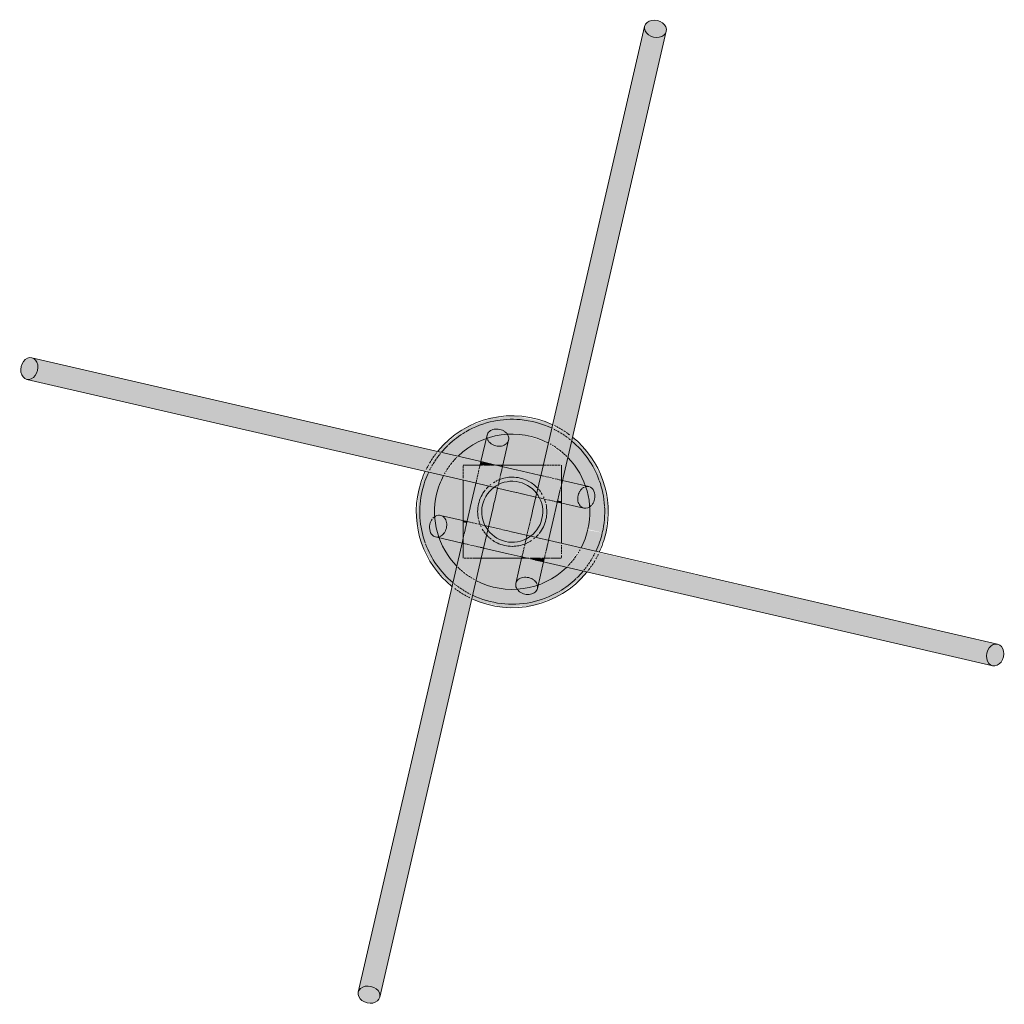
# Model space of a CAD drawing. Header units: inches. Extents: x -4126 to -1814, y 9773 to 12338.
# Tile 75 of 113: x -3904 to -3849, y 12189 to 12244. Entities that reach past the tile are written whole.
import ezdxf

# ---------------------------------------------------------------- set-up
doc = ezdxf.new("R2010")
doc.units = ezdxf.units.IN
doc.header["$MEASUREMENT"] = 0
doc.layers.add('S-FNDN', color=32, linetype='Continuous', lineweight=13)

# ---------------------------------------------------------------- blocks, each defined once
blk = doc.blocks.new('316600 - Special Foundations - Diamond Pier - Generic - 316600 - Special Foundations - Diamond Pier - Generic-V163-FRAMING PLAN - 1ST FLOOR')
at = {"layer": 'S-FNDN', "transparency": 33554483}
for points in [[(2.831, 4.55), (7.966, 26.757), (7.675, 26.89), (7.492, 27.111), (7.435, 27.238), (2.299, 4.85), (2.727, 4.609)], [(8.127, 26.736), (8.383, 26.794), (8.547, 26.868), (8.682, 27.082), (8.634, 27.366), (8.547, 27.477), (8.284, 27.647), (7.966, 27.698), (7.675, 27.615), (7.492, 27.429), (7.464, 27.363), (7.511, 27.082), (7.675, 26.89), (8.028, 26.749)], [(3.39, 4.193), (8.634, 26.966), (8.428, 26.794), (8.127, 26.736), (7.958, 26.723), (2.831, 4.55), (3.377, 4.206)], [(-27.238, 7.457), (-26.993, 7.566), (-26.868, 7.723), (-26.749, 8.028), (-26.757, 8.302), (-26.89, 8.561), (-27.082, 8.682), (-27.366, 8.634), (-27.452, 8.58), (-27.636, 8.335), (-27.698, 7.966), (-27.615, 7.675), (-27.429, 7.492), (-27.363, 7.464)], [(-4.573, 2.836), (-4.154, 3.381), (-26.966, 8.634), (-26.794, 8.428), (-26.736, 8.127), (-26.723, 7.958), (-4.643, 2.852)], [(-4.865, 2.262), (-4.643, 2.745), (-4.573, 2.836), (-26.757, 7.966), (-26.89, 7.675), (-27.111, 7.492), (-27.238, 7.435), (-4.918, 2.274)], [(-1.184, 2.619), (-1.167, 2.645), (-1.167, 2.69), (-1.771, 2.808), (-1.793, 2.619), (-1.233, 2.619)], [(-0.619, 2.243), (-0.572, 2.553), (-0.577, 2.532), (-0.62, 2.243)], [(2.77, 1.709), (2.747, 1.785), (2.754, 1.761), (2.742, 1.709)], [(2.77, 1.515), (2.808, 1.771), (2.77, 1.758), (2.77, 1.591)], [(2.547, 0.548), (2.532, 0.577), (2.535, 0.551)], [(2.77, 0.497), (2.77, 0.588), (2.566, 0.63), (2.547, 0.548), (2.745, 0.503)], [(-2.567, -0.635), (-2.547, -0.548), (-2.77, -0.521), (-2.77, -0.588)], [(-2.545, -0.635), (-2.532, -0.577), (-2.553, -0.572), (-2.548, -0.634)], [(-2.77, -1.78), (-2.811, -1.688), (-2.808, -1.771)], [(-2.55, -1.831), (-2.546, -1.811), (-2.754, -1.761), (-2.747, -1.785), (-2.65, -1.807)], [(0.63, -2.566), (0.635, -2.545), (0.577, -2.532), (0.572, -2.553)], [(1.766, -2.829), (1.793, -2.619), (1.167, -2.645), (1.167, -2.69), (1.747, -2.824)], [(26.757, -7.966), (26.89, -7.675), (27.111, -7.492), (27.238, -7.435), (4.851, -2.299), (4.649, -2.737), (4.573, -2.836), (26.749, -7.964)], [(27.082, -8.682), (26.868, -8.547), (26.749, -8.284), (26.723, -7.958), (4.573, -2.836), (4.154, -3.381), (26.989, -8.661)], [(-8.682, -27.082), (-8.547, -26.868), (-8.284, -26.749), (-7.958, -26.723), (-2.831, -4.55), (-3.39, -4.193), (-8.661, -26.988)], [(-7.464, -27.363), (-2.299, -4.85), (-2.831, -4.55), (-7.966, -26.757), (-7.675, -26.89), (-7.492, -27.111), (-7.457, -27.238)], [(27.207, -8.689), (27.452, -8.58), (27.651, -8.268), (27.708, -8.02), (27.651, -7.719), (27.429, -7.492), (27.363, -7.464), (27.082, -7.511), (26.966, -7.602), (26.794, -7.879), (26.749, -8.193), (26.809, -8.446), (27.015, -8.654), (27.082, -8.682)], [(-8.02, -27.708), (-7.675, -27.615), (-7.492, -27.429), (-7.464, -27.363), (-7.511, -27.082), (-7.602, -26.966), (-7.879, -26.794), (-8.193, -26.749), (-8.428, -26.794), (-8.634, -26.966), (-8.682, -27.233), (-8.58, -27.452), (-8.284, -27.647), (-8.127, -27.684)]]:
    blk.add_hatch(color=256, dxfattribs=at).paths.add_polyline_path(points, flags=0)
h = blk.add_hatch(color=256, dxfattribs=at)
h.paths.add_polyline_path([(5.27, -1.219), (5.387, 0.38), (5.092, 1.824), (4.289, 3.27), (3.39, 4.193), (3.12, 3.026), (3.305, 2.871), (4.037, 1.682), (4.088, 1.475), (4.434, 1.373), (4.607, 1.167), (4.664, 0.866), (4.591, 0.551), (4.407, 0.306), (4.351, 0.232), (4.265, -0.986), (5.048, -1.167)], flags=0)
h.paths.add_polyline_path([(-4.265, 0.986), (-3.844, 2.026), (-4.867, 2.256), (-5.27, 1.219), (-4.361, 1.008)], flags=0)
h.paths.add_polyline_path([(-3.026, 3.12), (-2.871, 3.305), (-1.682, 4.037), (-1.475, 4.088), (-1.373, 4.434), (-1.167, 4.607), (-0.866, 4.664), (-0.551, 4.591), (-0.306, 4.407), (-0.232, 4.351), (1.024, 4.25), (2.026, 3.844), (2.256, 4.874), (1.956, 5.043), (0.306, 5.381), (-1.081, 5.3), (-2.53, 4.781), (-3.859, 3.764), (-4.154, 3.381), (-3.129, 3.144)], flags=0)
h = blk.add_hatch(color=256, dxfattribs=at)
h.paths.add_polyline_path([(-3.844, 2.026), (-3.674, 2.348), (-3.026, 3.12), (-4.168, 3.362), (-4.751, 2.557), (-4.838, 2.256), (-4.265, 2.123)], flags=0)
h.paths.add_polyline_path([(3.12, 3.026), (3.372, 4.211), (3.232, 4.324), (2.256, 4.838), (2.061, 3.83), (2.348, 3.674), (3.106, 3.038)], flags=0)
h = blk.add_hatch(color=256, dxfattribs=at)
h.paths.add_polyline_path([(-2.953, -2.38), (-2.868, -2.031), (-2.77, -2.072), (-2.812, -1.77), (-2.829, -1.766), (-2.971, -2.38)], flags=0)
h.paths.add_polyline_path([(-1.157, 2.688), (-0.705, 4.643), (-1.05, 4.643), (-1.286, 4.532), (-1.422, 4.319), (-1.745, 2.824), (-1.167, 2.69)], flags=0)
h = blk.add_hatch(color=256, dxfattribs=at)
h.paths.add_polyline_path([(-1.823, -2.871), (-1.801, -2.871), (-1.765, -2.62)], flags=0)
h.paths.add_polyline_path([(-0.533, 2.619), (-0.532, 2.619), (-0.197, 4.162), (-0.306, 4.407), (-0.552, 4.591), (-0.705, 4.643), (-1.157, 2.688), (-0.705, 2.619), (-0.551, 2.619)], flags=0)
h = blk.add_hatch(color=256, dxfattribs=at)
h.paths.add_polyline_path([(4.265, -0.986), (4.353, 0.272), (4.162, 0.197), (3.917, 0.232), (2.77, 0.452), (2.77, -0.641), (3.752, -0.867)], flags=0)
h.paths.add_polyline_path([(-2.77, 0.641), (-2.77, 1.778), (-3.844, 2.026), (-4.265, 0.986), (-2.95, 0.682)], flags=0)
h.paths.add_polyline_path([(4.088, 1.475), (3.985, 1.782), (3.298, 2.877), (3.12, 3.026), (2.829, 1.766), (4.037, 1.487)], flags=0)
h.paths.add_polyline_path([(0.866, 2.619), (1.743, 2.619), (2.026, 3.844), (0.866, 4.273), (-0.272, 4.353), (-0.197, 4.162), (-0.232, 3.917), (-0.503, 2.619), (0.865, 2.619)], flags=0)
h.paths.add_polyline_path([(-1.766, 2.829), (-1.475, 4.088), (-1.782, 3.985), (-2.871, 3.305), (-3.026, 3.12), (-2.023, 2.888)], flags=0)
h = blk.add_hatch(color=256, dxfattribs=at)
h.paths.add_polyline_path([(-2.77, 1.783), (-2.759, 2.619), (-2.135, 2.622), (-2.023, 2.888), (-3.041, 3.102), (-3.803, 2.129), (-3.844, 2.026), (-2.871, 1.806)], flags=0)
h.paths.add_polyline_path([(2.888, 2.023), (3.102, 3.041), (2.129, 3.803), (2.026, 3.844), (1.779, 2.619), (2.77, 2.619), (2.81, 2.056), (2.872, 2.029)], flags=0)
h = blk.add_hatch(color=256, dxfattribs=at)
h.paths.add_polyline_path([(4.643, 0.705), (4.643, 1.05), (4.532, 1.286), (4.319, 1.422), (2.824, 1.745), (2.77, 1.373), (2.77, 1.138), (4.591, 0.717)], flags=0)
h.paths.add_polyline_path([(-2.125, 2.619), (-1.807, 2.65), (-1.766, 2.829), (-2.031, 2.868), (-2.135, 2.622)], flags=0)
h = blk.add_hatch(color=256, dxfattribs=at)
h.paths.add_polyline_path([(0.705, -4.643), (1.157, -2.688), (0.705, -2.619), (0.532, -2.619), (0.197, -4.162), (0.306, -4.407), (0.552, -4.591)], flags=0)
h.paths.add_polyline_path([(1.743, 2.619), (1.779, 2.619), (1.801, 2.871)], flags=0)
h = blk.add_hatch(color=256, dxfattribs=at)
h.paths.add_polyline_path([(1.024, -2.619), (1.794, -2.619), (2.027, -1.606), (0.823, -1.36), (0.577, -2.532), (1.017, -2.619)], flags=0)
h.paths.add_polyline_path([(-1.611, -2.048), (-1.36, -0.823), (-2.532, -0.577), (-2.77, -1.709), (-2.742, -1.709), (-2.742, -1.764), (-1.615, -2.047)], flags=0)
h.paths.add_polyline_path([(2.532, 0.577), (2.77, 1.709), (2.742, 1.709), (2.742, 1.764), (1.606, 2.027), (1.36, 0.823), (2.481, 0.589)], flags=0)
h.paths.add_polyline_path([(-0.83, 1.329), (-0.577, 2.532), (-1.024, 2.619), (-1.794, 2.619), (-2.027, 1.606), (-0.832, 1.33)], flags=0)
h = blk.add_hatch(color=256, dxfattribs=at)
h.paths.add_polyline_path([(-1.611, -2.048), (0.553, -2.526), (0.83, -1.329), (-1.338, -0.866), (-1.606, -2.029)], flags=0)
h.paths.add_polyline_path([(-1.765, -2.619), (-1.743, -2.619), (-1.644, -2.04), (-2.77, -1.78), (-2.736, -2.619), (-1.765, -2.619)], flags=0)
h.paths.add_polyline_path([(0.618, -2.619), (0.705, -2.583), (0.63, -2.566)], flags=0)
h.paths.add_polyline_path([(2.048, -1.611), (2.526, 0.553), (1.329, 0.83), (0.866, -1.338), (2.029, -1.606)], flags=0)
h.paths.add_polyline_path([(2.77, -2.619), (2.77, -1.778), (2.04, -1.644), (1.815, -2.619), (2.759, -2.619)], flags=0)
h.paths.add_polyline_path([(-2.77, -1.515), (-2.567, -0.635), (-2.77, -0.588), (-2.77, -1.467)], flags=0)
h.paths.add_polyline_path([(-1.329, -0.83), (-0.866, 1.338), (-2.048, 1.611), (-2.526, -0.553), (-1.332, -0.829)], flags=0)
h.paths.add_polyline_path([(2.77, 0.588), (2.738, 1.373), (2.567, 0.635)], flags=0)
h.paths.add_polyline_path([(1.329, 0.83), (1.611, 2.048), (-0.553, 2.526), (-0.83, 1.329), (1.286, 0.84)], flags=0)
h.paths.add_polyline_path([(-2.048, 1.611), (-1.815, 2.619), (-2.77, 2.585), (-2.77, 1.778), (-2.512, 1.718)], flags=0)
h.paths.add_polyline_path([(2.77, 1.78), (2.736, 2.619), (1.743, 2.619), (1.644, 2.04), (2.759, 1.782)], flags=0)
h.paths.add_polyline_path([(-0.63, 2.566), (-0.623, 2.619), (-0.705, 2.583), (-0.635, 2.567)], flags=0)
h = blk.add_hatch(color=256, dxfattribs=at)
h.paths.add_polyline_path([(-1.286, -2.619), (0.532, -2.619), (0.548, -2.547), (-1.611, -2.048), (-1.743, -2.619), (-1.373, -2.619)], flags=0)
h.paths.add_polyline_path([(2.77, -1.778), (2.745, 0.503), (2.547, 0.548), (2.048, -1.611), (2.514, -1.719)], flags=0)
h.paths.add_polyline_path([(0.83, -1.329), (1.329, 0.83), (-0.83, 1.329), (-1.329, -0.83), (0.705, -1.3)], flags=0)
h.paths.add_polyline_path([(-2.547, -0.548), (-2.048, 1.611), (-2.77, 1.778), (-2.745, -0.503)], flags=0)
h.paths.add_polyline_path([(1.611, 2.048), (1.743, 2.619), (-0.532, 2.619), (-0.548, 2.547), (1.525, 2.068)], flags=0)
h = blk.add_hatch(color=256, dxfattribs=at)
h.paths.add_polyline_path([(-0.548, 2.547), (-0.557, 2.619), (-0.618, 2.619), (-0.63, 2.566), (-0.549, 2.547)], flags=0)
h.paths.add_polyline_path([(-1.024, 2.619), (-1.024, 2.657), (-1.162, 2.667), (-1.167, 2.619)], flags=0)
h = blk.add_hatch(color=256, dxfattribs=at)
h.paths.add_polyline_path([(4.162, 0.197), (4.407, 0.306), (4.591, 0.551), (4.643, 0.705), (2.77, 1.138), (2.77, 0.497), (4.037, 0.204)], flags=0)
h.paths.add_polyline_path([(-2.77, 1.778), (-2.77, 1.783), (-2.871, 1.801)], flags=0)
h = blk.add_hatch(color=256, dxfattribs=at)
h.paths.add_polyline_path([(0.866, -4.664), (1.167, -4.607), (1.373, -4.434), (1.475, -4.088), (1.745, -2.824), (1.157, -2.688), (0.705, -4.643)], flags=0)
h.paths.add_polyline_path([(2.829, 1.766), (2.868, 2.031), (2.77, 2.072), (2.812, 1.77)], flags=0)
h = blk.add_hatch(color=256, dxfattribs=at)
h.paths.add_polyline_path([(-0.456, -5.39), (1.081, -5.3), (2.53, -4.781), (3.859, -3.764), (4.154, -3.381), (3.026, -3.12), (2.871, -3.305), (1.682, -4.037), (1.475, -4.088), (1.373, -4.434), (1.167, -4.607), (0.866, -4.664), (0.551, -4.591), (0.306, -4.407), (0.232, -4.351), (-0.986, -4.265), (-2.026, -3.844), (-2.256, -4.874), (-1.956, -5.043), (-0.986, -5.267)], flags=0)
h.paths.add_polyline_path([(-3.39, -4.193), (-3.12, -3.026), (-3.305, -2.871), (-4.037, -1.682), (-4.088, -1.475), (-4.434, -1.373), (-4.607, -1.167), (-4.664, -0.866), (-4.591, -0.551), (-4.407, -0.306), (-4.351, -0.232), (-4.265, 0.986), (-5.27, 1.219), (-5.387, -0.38), (-5.092, -1.824), (-4.372, -3.185), (-3.983, -3.584)], flags=0)
h.paths.add_polyline_path([(4.865, -2.262), (5.27, -1.219), (4.25, -1.024), (3.844, -2.026), (4.838, -2.256)], flags=0)
h = blk.add_hatch(color=256, dxfattribs=at)
h.paths.add_polyline_path([(0.272, -4.353), (0.197, -4.162), (0.232, -3.917), (0.503, -2.619), (-1.743, -2.619), (-2.026, -3.844), (-0.986, -4.265), (0.249, -4.352)], flags=0)
h.paths.add_polyline_path([(1.475, -4.088), (1.782, -3.985), (2.871, -3.305), (3.026, -3.12), (1.766, -2.829), (1.487, -4.037)], flags=0)
h.paths.add_polyline_path([(-3.12, -3.026), (-2.829, -1.766), (-4.088, -1.475), (-3.985, -1.782), (-3.298, -2.877)], flags=0)
h.paths.add_polyline_path([(3.844, -2.026), (4.265, -0.986), (2.77, -0.641), (2.77, -1.778), (3.752, -2.005)], flags=0)
h.paths.add_polyline_path([(-2.77, -0.497), (-2.77, 0.641), (-4.265, 0.986), (-4.353, -0.272), (-4.162, -0.197), (-3.917, -0.232), (-3.011, -0.441)], flags=0)
h = blk.add_hatch(color=256, dxfattribs=at)
h.paths.add_polyline_path([(2.871, -1.806), (2.871, -1.801), (2.77, -1.783)], flags=0)
h.paths.add_polyline_path([(-2.77, -1.138), (-2.77, -0.497), (-4.162, -0.197), (-4.407, -0.306), (-4.591, -0.551), (-4.643, -0.705), (-2.861, -1.117)], flags=0)
h = blk.add_hatch(color=256, dxfattribs=at)
h.paths.add_polyline_path([(2.023, -2.888), (2.125, -2.619), (1.807, -2.65), (1.766, -2.829)], flags=0)
h.paths.add_polyline_path([(-2.829, -1.766), (-2.77, -1.373), (-2.77, -1.138), (-4.643, -0.705), (-4.643, -1.05), (-4.532, -1.286), (-4.319, -1.422), (-3.076, -1.709)], flags=0)
h = blk.add_hatch(color=256, dxfattribs=at)
h.paths.add_polyline_path([(-2.263, -4.87), (-2.061, -3.83), (-2.348, -3.674), (-3.12, -3.026), (-3.372, -4.211), (-3.232, -4.324), (-2.269, -4.867)], flags=0)
h.paths.add_polyline_path([(4.154, -3.381), (4.751, -2.557), (4.838, -2.256), (3.83, -2.061), (3.674, -2.348), (3.026, -3.12), (3.775, -3.293)], flags=0)
h = blk.add_hatch(color=256, dxfattribs=at)
h.paths.add_polyline_path([(-2.026, -3.844), (-1.779, -2.619), (-2.77, -2.619), (-2.81, -2.056), (-2.872, -2.029), (-3.102, -3.041), (-2.129, -3.803), (-2.031, -3.842)], flags=0)
h.paths.add_polyline_path([(3.026, -3.12), (3.803, -2.129), (3.844, -2.026), (2.77, -1.814), (2.759, -2.619), (2.135, -2.622), (2.023, -2.888), (2.871, -3.084)], flags=0)
h = blk.add_hatch(color=256, dxfattribs=at)
h.paths.add_polyline_path([(1.157, -2.688), (1.167, -2.619), (1.024, -2.657)], flags=0)
h.paths.add_polyline_path([(0.532, -2.619), (0.618, -2.619), (0.63, -2.566), (0.548, -2.547)], flags=0)
at = {"layer": 'S-FNDN'}
for p, q in [((1.678, 2.337), (7.464, 27.363)), ((8.682, 27.082), (2.806, 1.669)), ((-27.082, 8.682), (-1.669, 2.806)), ((-2.337, 1.678), (-27.363, 7.464)), ((-1.766, 2.829), (-1.422, 4.319)), ((-0.204, 4.037), (-0.548, 2.547)), ((-1.782, 2.759), (-1.771, 2.808)), ((-1.669, 2.806), (-1.295, 2.72)), ((-2.77, 2.585), (-2.77, 2.459)), ((-2.77, 2.459), (-2.77, 2.585)), ((-2.77, 2.419), (-2.77, 2.292)), ((-2.77, 2.292), (-2.77, 2.419)), ((-2.77, 2.253), (-2.77, 2.135)), ((-2.77, 2.135), (-2.77, 2.253)), ((-2.151, 2.619), (-2.759, 2.619)), ((-2.759, 2.619), (-2.154, 2.619)), ((-1.815, 2.619), (-2.125, 2.619)), ((-2.125, 2.619), (-1.817, 2.619)), ((-1.899, 2.253), (-1.875, 2.357)), ((-1.86, 2.423), (-1.837, 2.524)), ((-1.831, 2.55), (-1.807, 2.65)), ((-1.803, 2.67), (-1.785, 2.747)), ((-1.733, 2.619), (-1.793, 2.619)), ((-1.793, 2.619), (-1.733, 2.619)), ((-1.674, 2.619), (-1.729, 2.619)), ((-1.729, 2.619), (-1.674, 2.619)), ((-1.502, 2.619), (-1.587, 2.619)), ((-1.587, 2.619), (-1.502, 2.619)), ((-1.349, 2.619), (-1.494, 2.619)), ((-1.494, 2.619), (-1.349, 2.619)), ((-1.272, 2.619), (-1.339, 2.619)), ((-1.339, 2.619), (-1.272, 2.619)), ((-1.272, 2.714), (-1.013, 2.654)), ((-1.184, 2.619), (-1.233, 2.619)), ((-1.233, 2.619), (-1.184, 2.619)), ((-1.017, 2.619), (-1.173, 2.619)), ((-1.173, 2.619), (-1.017, 2.619)), ((-1.001, 2.652), (0.226, 2.368)), ((-0.862, 2.619), (-0.94, 2.619)), ((-0.94, 2.619), (-0.862, 2.619)), ((-0.727, 2.619), (-0.852, 2.619)), ((-0.852, 2.619), (-0.727, 2.619)), ((-0.623, 2.619), (-0.719, 2.619)), ((-0.719, 2.619), (-0.623, 2.619)), ((-0.619, 2.243), (-0.647, 2.121)), ((-0.557, 2.619), (-0.618, 2.619)), ((-0.617, 2.619), (1.748, 2.619)), ((-0.59, 2.369), (-0.614, 2.264)), ((-0.567, 2.465), (-0.586, 2.385)), ((-0.553, 2.526), (-0.565, 2.475)), ((1.748, 2.619), (-0.533, 2.619)), ((0.236, 2.366), (1.525, 2.068)), ((1.149, 0.051), (1.678, 2.337)), ((1.829, 2.619), (1.779, 2.619)), ((1.779, 2.619), (1.829, 2.619)), ((1.931, 2.619), (1.851, 2.619)), ((1.863, 2.619), (1.931, 2.619)), ((2.064, 2.619), (1.961, 2.619)), ((1.961, 2.619), (2.064, 2.619)), ((2.218, 2.619), (2.099, 2.619)), ((2.099, 2.619), (2.218, 2.619)), ((2.384, 2.619), (2.257, 2.619)), ((2.257, 2.619), (2.384, 2.619)), ((2.55, 2.619), (2.423, 2.619)), ((2.423, 2.619), (2.55, 2.619)), ((2.705, 2.619), (2.586, 2.619)), ((2.586, 2.619), (2.705, 2.619)), ((2.77, 2.327), (2.77, 2.619)), ((2.77, 2.619), (2.77, 2.327)), ((2.77, 1.78), (2.77, 2.31)), ((2.77, 2.31), (2.77, 1.914)), ((-2.77, 2.099), (-2.77, 1.996)), ((-2.77, 1.996), (-2.77, 2.099)), ((-2.77, 1.966), (-2.77, 1.887)), ((-2.77, 1.887), (-2.77, 1.966)), ((-2.77, 1.783), (-2.77, -0.498)), ((-2.77, -0.173), (-2.77, 1.783)), ((-0.051, 1.149), (-2.337, 1.678)), ((-2.04, 1.644), (-2.029, 1.692)), ((-2.024, 1.712), (-2.007, 1.789)), ((-2.001, 1.815), (-1.977, 1.915)), ((-1.97, 1.946), (-1.943, 2.062)), ((-1.936, 2.095), (-1.907, 2.22)), ((-0.726, 1.78), (-0.754, 1.658)), ((-0.689, 1.938), (-0.719, 1.807)), ((-0.653, 2.096), (-0.677, 1.991)), ((1.527, 2.067), (1.615, 2.047)), ((1.644, 2.04), (1.692, 2.029)), ((1.712, 2.024), (1.789, 2.007)), ((1.815, 2.001), (1.915, 1.977)), ((1.946, 1.97), (2.062, 1.943)), ((2.095, 1.936), (2.22, 1.907)), ((2.253, 1.899), (2.357, 1.875)), ((2.423, 1.86), (2.524, 1.837)), ((2.55, 1.831), (2.65, 1.807)), ((2.67, 1.803), (2.747, 1.785)), ((2.806, 1.669), (2.72, 1.295)), ((2.759, 1.782), (2.808, 1.771)), ((2.77, 1.886), (2.77, 1.76)), ((2.77, 1.759), (2.77, 1.694)), ((2.77, 1.697), (2.77, 1.758)), ((2.77, 1.609), (2.77, 1.694)), ((2.77, 1.694), (2.77, 1.609)), ((2.829, 1.766), (4.319, 1.422)), ((-2.366, 0.236), (-2.068, 1.525)), ((-2.067, 1.527), (-2.047, 1.615)), ((-0.83, 1.329), (-1.007, 0.563)), ((-0.811, 1.411), (-0.823, 1.36)), ((-0.789, 1.508), (-0.8, 1.46)), ((-0.76, 1.634), (-0.784, 1.528)), ((0.242, 1.081), (-0.04, 1.146)), ((2.71, 1.254), (2.654, 1.013)), ((2.77, 1.515), (2.77, 1.591)), ((2.77, 1.591), (2.77, 1.515)), ((2.77, 1.467), (2.77, 1.515)), ((2.77, 1.515), (2.77, 1.467)), ((2.77, 1.314), (2.77, 1.459)), ((2.77, 1.459), (2.77, 1.314)), ((2.77, 1.148), (2.77, 1.304)), ((2.77, 1.304), (2.77, 1.148)), ((2.77, 0.982), (2.77, 1.138)), ((2.77, 1.138), (2.77, 0.982)), ((0.539, 1.013), (0.25, 1.08)), ((1.329, 0.83), (0.563, 1.007)), ((1.411, 0.811), (1.36, 0.823)), ((1.508, 0.789), (1.46, 0.8)), ((1.634, 0.76), (1.528, 0.784)), ((1.78, 0.726), (1.658, 0.754)), ((1.938, 0.689), (1.807, 0.719)), ((2.096, 0.653), (1.991, 0.677)), ((2.243, 0.619), (2.121, 0.647)), ((2.369, 0.59), (2.264, 0.614)), ((2.652, 1.001), (2.368, -0.226)), ((2.465, 0.567), (2.385, 0.586)), ((2.526, 0.553), (2.475, 0.565)), ((2.77, 0.826), (2.77, 0.972)), ((2.77, 0.972), (2.77, 0.826)), ((2.77, 0.692), (2.77, 0.817)), ((2.77, 0.817), (2.77, 0.692)), ((2.77, 0.588), (2.77, 0.685)), ((2.77, 0.653), (2.77, 0.19)), ((2.77, 0.521), (2.77, 0.583)), ((-2.652, -1.001), (-2.368, 0.226)), ((-1.081, 0.242), (-1.688, -2.38)), ((-1.013, 0.539), (-1.08, 0.25)), ((1.081, -0.242), (1.146, 0.04)), ((4.037, 0.204), (2.547, 0.548)), ((2.77, -1.783), (2.77, 0.498)), ((2.77, 0.173), (2.77, -1.783)), ((-4.037, -0.204), (-2.547, -0.548)), ((-2.77, -0.653), (-2.77, -0.19)), ((-2.77, -0.521), (-2.77, -0.583)), ((-2.526, -0.553), (-2.475, -0.565)), ((1.013, -0.539), (1.08, -0.25)), ((2.366, -0.236), (2.068, -1.525)), ((-2.77, -0.588), (-2.77, -0.685)), ((-2.77, -0.692), (-2.77, -0.817)), ((-2.77, -0.817), (-2.77, -0.692)), ((-2.77, -0.826), (-2.77, -0.972)), ((-2.77, -0.972), (-2.77, -0.826)), ((-2.77, -0.982), (-2.77, -1.138)), ((-2.77, -1.138), (-2.77, -0.982)), ((-2.71, -1.254), (-2.654, -1.013)), ((-2.465, -0.567), (-2.385, -0.586)), ((-2.369, -0.59), (-2.264, -0.614)), ((-2.243, -0.619), (-2.121, -0.647)), ((-2.096, -0.653), (-1.991, -0.677)), ((-1.938, -0.689), (-1.807, -0.719)), ((-1.78, -0.726), (-1.658, -0.754)), ((-1.634, -0.76), (-1.528, -0.784)), ((-1.508, -0.789), (-1.46, -0.8)), ((-1.411, -0.811), (-1.36, -0.823)), ((-1.329, -0.83), (-0.563, -1.007)), ((-0.539, -1.013), (-0.25, -1.08)), ((-0.242, -1.081), (0.04, -1.146)), ((0.83, -1.329), (1.007, -0.563)), ((-2.829, -1.766), (-4.319, -1.422)), ((-2.806, -1.669), (-2.72, -1.295)), ((-2.77, -1.148), (-2.77, -1.304)), ((-2.77, -1.304), (-2.77, -1.148)), ((-2.77, -1.314), (-2.77, -1.459)), ((-2.77, -1.459), (-2.77, -1.314)), ((-2.77, -1.467), (-2.77, -1.515)), ((-2.77, -1.515), (-2.77, -1.467)), ((-2.77, -1.515), (-2.77, -1.591)), ((-2.77, -1.591), (-2.77, -1.515)), ((-2.77, -1.609), (-2.77, -1.694)), ((-2.77, -1.694), (-2.77, -1.609)), ((0.051, -1.149), (2.337, -1.678)), ((0.726, -1.78), (0.754, -1.658)), ((0.76, -1.634), (0.784, -1.528)), ((0.789, -1.508), (0.8, -1.46)), ((0.811, -1.411), (0.823, -1.36)), ((2.04, -1.644), (2.029, -1.692)), ((2.067, -1.527), (2.047, -1.615)), ((-8.682, -27.082), (-2.806, -1.669)), ((-2.759, -1.782), (-2.808, -1.771)), ((-2.77, -1.697), (-2.77, -1.758)), ((-2.77, -1.758), (-2.77, -1.697)), ((-2.77, -1.886), (-2.77, -1.76)), ((-2.77, -1.78), (-2.77, -2.31)), ((-2.77, -2.31), (-2.77, -1.914)), ((-2.67, -1.803), (-2.747, -1.785)), ((-2.55, -1.831), (-2.65, -1.807)), ((-2.408, -1.863), (-2.524, -1.837)), ((-2.253, -1.899), (-2.357, -1.875)), ((-2.095, -1.936), (-2.22, -1.907)), ((-1.946, -1.97), (-2.062, -1.943)), ((-1.815, -2.001), (-1.915, -1.977)), ((-1.712, -2.024), (-1.789, -2.007)), ((-1.644, -2.04), (-1.692, -2.029)), ((-0.236, -2.366), (-1.615, -2.047)), ((0.619, -2.243), (0.647, -2.121)), ((0.653, -2.096), (0.677, -1.991)), ((0.689, -1.938), (0.719, -1.807)), ((1.936, -2.095), (1.907, -2.22)), ((1.97, -1.946), (1.943, -2.062)), ((2.001, -1.815), (1.977, -1.915)), ((2.024, -1.712), (2.007, -1.789)), ((2.337, -1.678), (27.363, -7.464)), ((2.77, -1.966), (2.77, -1.887)), ((2.77, -1.887), (2.77, -1.966)), ((2.77, -2.099), (2.77, -1.996)), ((2.77, -1.996), (2.77, -2.099)), ((2.77, -2.253), (2.77, -2.135)), ((2.77, -2.135), (2.77, -2.253)), ((-1.688, -2.38), (-7.464, -27.363)), ((-2.77, -2.327), (-2.77, -2.619)), ((-2.77, -2.619), (-2.77, -2.327)), ((-2.705, -2.619), (-2.586, -2.619)), ((-2.586, -2.619), (-2.705, -2.619)), ((-2.55, -2.619), (-2.423, -2.619)), ((-2.423, -2.619), (-2.55, -2.619)), ((-2.384, -2.619), (-2.257, -2.619)), ((-2.257, -2.619), (-2.384, -2.619)), ((-2.218, -2.619), (-2.099, -2.619)), ((-2.099, -2.619), (-2.218, -2.619)), ((-2.064, -2.619), (-1.961, -2.619)), ((-1.961, -2.619), (-2.064, -2.619)), ((-1.931, -2.619), (-1.851, -2.619)), ((-1.851, -2.619), (-1.931, -2.619)), ((-1.829, -2.619), (-1.779, -2.619)), ((-1.779, -2.619), (-1.829, -2.619)), ((-1.748, -2.619), (0.533, -2.619)), ((0.617, -2.619), (-1.748, -2.619)), ((0.453, -2.525), (-0.226, -2.368)), ((0.204, -4.037), (0.548, -2.547)), ((1.013, -2.654), (0.463, -2.527)), ((0.553, -2.526), (0.565, -2.475)), ((0.557, -2.619), (0.618, -2.619)), ((0.567, -2.465), (0.586, -2.385)), ((0.59, -2.369), (0.614, -2.264)), ((0.623, -2.619), (0.719, -2.619)), ((0.719, -2.619), (0.623, -2.619)), ((0.727, -2.619), (0.852, -2.619)), ((0.852, -2.619), (0.727, -2.619)), ((0.862, -2.619), (0.94, -2.619)), ((0.94, -2.619), (0.862, -2.619)), ((1.017, -2.619), (1.173, -2.619)), ((1.173, -2.619), (1.017, -2.619)), ((1.254, -2.71), (1.039, -2.66)), ((1.184, -2.619), (1.233, -2.619)), ((1.233, -2.619), (1.184, -2.619)), ((1.263, -2.619), (1.339, -2.619)), ((1.339, -2.619), (1.263, -2.619)), ((1.669, -2.806), (1.295, -2.72)), ((1.349, -2.619), (1.494, -2.619)), ((1.494, -2.619), (1.349, -2.619)), ((1.502, -2.619), (1.587, -2.619)), ((1.587, -2.619), (1.502, -2.619)), ((1.674, -2.619), (1.729, -2.619)), ((1.729, -2.619), (1.674, -2.619)), ((1.733, -2.619), (1.793, -2.619)), ((1.793, -2.619), (1.733, -2.619)), ((1.782, -2.759), (1.771, -2.808)), ((1.803, -2.67), (1.785, -2.747)), ((1.831, -2.55), (1.807, -2.65)), ((1.815, -2.619), (2.125, -2.619)), ((2.125, -2.619), (1.817, -2.619)), ((1.863, -2.408), (1.837, -2.524)), ((1.899, -2.253), (1.875, -2.357)), ((2.151, -2.619), (2.759, -2.619)), ((2.759, -2.619), (2.151, -2.619)), ((2.77, -2.38), (2.77, -2.292)), ((2.77, -2.292), (2.77, -2.38)), ((2.77, -2.585), (2.77, -2.459)), ((2.77, -2.459), (2.77, -2.585)), ((1.766, -2.829), (1.422, -4.319)), ((27.082, -8.682), (1.669, -2.806))]:
    blk.add_line(p, q, dxfattribs=at)
for radius, start, end in [(5.409, 64.9846, 140.87), (5.212, 101.5262, 120.0638), (5.212, 85.1625, 101.5262), (5.212, 64.5191, 85.1625), (5.212, 120.53, 133.7055), (5.212, 62.4827, 63.2996), (5.409, 63.0239, 63.8041), (5.212, 60.9945, 62.0563), (5.409, 61.59, 62.6041), (5.212, 59.2615, 60.4965), (5.409, 59.9202, 61.0996), (5.212, 57.4017, 58.7274), (5.409, 58.1282, 59.3943), (5.409, 56.3363, 57.6046), (5.409, 54.6665, 55.8521), (4.378, 62.1657, 134.1528), (5.212, 55.5419, 56.87), (5.212, 53.8089, 55.0503), (5.212, 52.4352, 53.3913), (5.409, 53.2326, 54.255), (5.212, 51.0022, 51.9444), (5.212, 20.2559, 49.9042), (5.409, 346.9807, 51.0317), (5.409, 141.8484, 142.6821), (5.212, 134.2534, 139.8272), (4.378, 59.8013, 60.781), (4.378, 57.981, 58.9807), (4.378, 55.7576, 57.4), (4.378, 53.3716, 55.137), (4.378, 50.9856, 52.7565), (4.378, 48.7622, 50.4196), (5.409, 148.1731, 149.5061), (5.409, 146.2829, 147.6198), (5.409, 144.5215, 145.7727), (5.212, 147.4067, 148.8032), (5.409, 143.009, 144.0891), (5.212, 145.445, 146.8455), (5.212, 143.617, 144.9276), (5.212, 142.0472, 143.1786), (5.212, 140.8427, 141.716), (4.378, 138.7622, 140.4196), (4.378, 136.853, 138.2838), (4.378, 135.3879, 136.4923), (4.378, 46.853, 48.2838), (4.378, 45.3879, 46.4923), (4.378, 346.9807, 44.1528), (5.409, 155.0174, 166.9807), (5.212, 154.5661, 166.9807), (5.409, 153.1167, 153.8726), (5.409, 151.7268, 152.7085), (5.409, 150.6171, 151.249), (5.212, 152.5921, 153.2457), (5.212, 151.1495, 152.1772), (5.212, 149.3684, 150.3464), (4.378, 147.981, 148.9807), (4.378, 145.7576, 147.4), (4.378, 143.3716, 145.137), (4.378, 140.9856, 142.7565), (4.378, 152.1657, 166.9807), (4.378, 149.8013, 150.781), (1.721, 346.9807, 166.9807), (1.951, 120.0741, 123.564), (1.951, 115.5521, 118.5256), (1.951, 112.8502, 114.7465), (1.951, 90.3185, 112.0441), (1.951, 64.1236, 89.8378), (1.951, 53.8392, 63.6429), (5.212, 3.615, 19.708), (5.409, 166.9807, 231.0317), (5.212, 166.9807, 183.3443), (1.951, 141.2664, 166.9807), (1.951, 133.2013, 139.1778), (1.951, 128.1824, 130.1402), (1.951, 42.6757, 52.6001), (1.951, 39.2149, 40.9114), (1.951, 34.9803, 38.4093), (4.378, 166.9807, 224.1528), (1.951, 30.0229, 33.7786), (1.951, 23.5964, 25.779), (1.951, 14.7836, 20.2579), (1.951, 166.9807, 192.4846), (1.721, 166.9807, 346.9807), (1.951, 346.9807, 12.4846), (5.212, 346.9807, 3.3443), (5.212, 183.615, 199.708), (1.951, 194.7836, 200.2579), (1.951, 321.2664, 346.9807), (1.951, 203.5964, 205.779), (1.951, 210.0229, 213.7786), (4.378, 332.1657, 346.9807), (1.951, 214.9803, 218.4093), (1.951, 219.2149, 220.9114), (1.951, 222.6757, 228.1606), (1.951, 228.9615, 232.6001), (1.951, 233.8392, 243.6429), (1.951, 300.0741, 303.564), (1.951, 308.1824, 310.1402), (1.951, 313.2013, 319.1778), (5.212, 334.5661, 346.9807), (5.409, 335.0174, 346.9807), (5.212, 200.2559, 229.9042), (1.951, 244.1236, 269.8378), (1.951, 270.3185, 292.0441), (1.951, 292.8502, 294.7465), (1.951, 295.5521, 298.5256), (4.378, 329.8013, 330.781), (4.378, 320.9856, 322.7565), (4.378, 323.3716, 325.137), (4.378, 325.7576, 326.8541), (4.378, 327.981, 328.9807), (5.212, 327.4067, 328.8032), (5.212, 329.3684, 330.3464), (5.212, 331.1495, 332.1772), (5.409, 328.1731, 329.5061), (5.212, 332.7145, 333.2457), (5.409, 330.6171, 331.249), (5.409, 331.7268, 332.7085), (5.409, 333.1167, 333.7412), (4.378, 225.3879, 226.4923), (4.378, 226.853, 228.2838), (4.378, 228.7622, 230.4196), (4.378, 242.1657, 314.1528), (4.378, 315.3879, 316.4923), (4.378, 316.853, 318.2838), (4.378, 318.7622, 320.4196), (5.212, 320.8427, 321.716), (5.212, 322.0472, 323.1786), (5.212, 323.617, 324.9276), (5.409, 321.8484, 322.6821), (5.212, 325.445, 326.8455), (5.409, 323.009, 324.0891), (5.409, 324.5215, 325.7727), (5.409, 326.2829, 327.6198), (4.378, 230.9856, 232.7565), (4.378, 233.3716, 235.137), (4.378, 235.7576, 237.4), (4.378, 237.981, 238.9807), (5.409, 244.9846, 320.87), (4.378, 239.8013, 240.781), (5.212, 300.53, 313.7055), (5.212, 314.2534, 319.8272), (5.212, 231.0022, 231.9444), (5.409, 233.2326, 234.255), (5.212, 232.4352, 233.3913), (5.409, 234.6665, 235.8521), (5.212, 233.8089, 235.0503), (5.212, 235.5419, 236.87), (5.212, 237.4017, 238.7274), (5.409, 236.3363, 237.6046), (5.409, 238.1282, 239.3943), (5.409, 239.9202, 241.0996), (5.212, 239.2615, 240.4965), (5.409, 241.59, 242.6041), (5.212, 240.9945, 242.0563), (5.409, 243.0239, 243.8041), (5.212, 242.4827, 243.2996), (5.212, 244.5191, 281.5262), (5.212, 281.5262, 300.0638)]:
    blk.add_arc((0, 0), radius, start, end, dxfattribs=at)
for centre, major_axis, start_param, end_param in [((8.073, 27.222), (-0.609, 0.141), 4.712389, 7.853982), ((8.073, 27.222), (-0.609, 0.141), 1.570796, 4.712389), ((-27.222, 8.073), (0.141, 0.609), 4.712389, 7.853982), ((-27.222, 8.073), (0.141, 0.609), 1.570796, 4.712389), ((-0.813, 4.178), (-0.609, 0.141), 5.497787, 6.021386), ((-0.813, 4.178), (-0.609, 0.141), 4.974188, 5.497787), ((-0.813, 4.178), (-0.609, 0.141), 4.712389, 4.974188), ((-0.813, 4.178), (-0.609, 0.141), 4.451842, 4.712389), ((-0.813, 4.178), (-0.609, 0.141), 4.18879, 4.45059), ((-0.813, 4.178), (-0.609, 0.141), 3.976306, 4.18879), ((-0.813, 4.178), (-0.609, 0.141), 0, 0.259805), ((-0.813, 4.178), (-0.609, 0.141), 0.261799, 0.44274), ((-0.813, 4.178), (-0.609, 0.141), 6.021386, 6.283185), ((-0.813, 4.178), (-0.609, 0.141), 0.523599, 0.779942), ((-0.813, 4.178), (-0.609, 0.141), 0.785398, 1.040506), ((-0.813, 4.178), (-0.609, 0.141), 2.680284, 2.87777), ((-0.813, 4.178), (-0.609, 0.141), 3.665191, 3.926991), ((-0.813, 4.178), (-0.609, 0.141), 2.879793, 3.141593), ((-0.813, 4.178), (-0.609, 0.141), 3.403392, 3.665191), ((-0.813, 4.178), (-0.609, 0.141), 3.141593, 3.403392), ((-0.813, 4.178), (-0.609, 0.141), 1.047198, 1.30152), ((-0.813, 4.178), (-0.609, 0.141), 1.308997, 1.563041), ((-0.813, 4.178), (-0.609, 0.141), 1.570796, 1.825089), ((-0.813, 4.178), (-0.609, 0.141), 1.832596, 2.087652), ((-0.813, 4.178), (-0.609, 0.141), 2.094395, 2.350679), ((-0.813, 4.178), (-0.609, 0.141), 2.356194, 2.614088), ((4.178, 0.813), (0.141, 0.609), 1.047198, 1.30152), ((4.178, 0.813), (0.141, 0.609), 0.785398, 1.040506), ((4.178, 0.813), (0.141, 0.609), 0.523599, 0.779942), ((4.178, 0.813), (0.141, 0.609), 0.261799, 0.44274), ((4.178, 0.813), (0.141, 0.609), 0, 0.259805), ((4.178, 0.813), (0.141, 0.609), 5.497787, 6.283185), ((4.178, 0.813), (0.141, 0.609), 4.712389, 5.497787), ((4.178, 0.813), (0.141, 0.609), 1.832596, 2.087652), ((4.178, 0.813), (0.141, 0.609), 1.570796, 1.825089), ((4.178, 0.813), (0.141, 0.609), 2.094395, 2.350679), ((4.178, 0.813), (0.141, 0.609), 1.308997, 1.563041), ((4.178, 0.813), (0.141, 0.609), 4.18879, 4.712389), ((4.178, 0.813), (0.141, 0.609), 2.356194, 2.614088), ((4.178, 0.813), (0.141, 0.609), 2.680284, 2.87777), ((4.178, 0.813), (0.141, 0.609), 2.879793, 3.141593), ((4.178, 0.813), (0.141, 0.609), 3.141593, 4.088344), ((-4.178, -0.813), (0.141, 0.609), 1.047198, 1.570796), ((-4.178, -0.813), (0.141, 0.609), 0.261799, 0.946752), ((-4.178, -0.813), (0.141, 0.609), 0, 0.261799), ((-4.178, -0.813), (0.141, 0.609), 6.021386, 6.283185), ((-4.178, -0.813), (0.141, 0.609), 5.821877, 6.019362), ((-4.178, -0.813), (0.141, 0.609), 5.497787, 5.755681), ((-4.178, -0.813), (0.141, 0.609), 5.235988, 5.492272), ((-4.178, -0.813), (0.141, 0.609), 1.570796, 2.879793), ((-4.178, -0.813), (0.141, 0.609), 4.18879, 4.443113), ((-4.178, -0.813), (0.141, 0.609), 4.45059, 4.704634), ((-4.178, -0.813), (0.141, 0.609), 4.712389, 4.966682), ((-4.178, -0.813), (0.141, 0.609), 4.974188, 5.229245), ((-4.178, -0.813), (0.141, 0.609), 2.879793, 3.141593), ((-4.178, -0.813), (0.141, 0.609), 3.141593, 3.401398), ((-4.178, -0.813), (0.141, 0.609), 3.403392, 3.584332), ((-4.178, -0.813), (0.141, 0.609), 3.665191, 3.921535), ((-4.178, -0.813), (0.141, 0.609), 3.926991, 4.182099), ((0.813, -4.178), (-0.609, 0.141), 5.821877, 6.019362), ((0.813, -4.178), (-0.609, 0.141), 5.497787, 5.755681), ((0.813, -4.178), (-0.609, 0.141), 5.235988, 5.492272), ((0.813, -4.178), (-0.609, 0.141), 4.974188, 5.229245), ((0.813, -4.178), (-0.609, 0.141), 4.712389, 4.966682), ((0.813, -4.178), (-0.609, 0.141), 4.45059, 4.704634), ((0.813, -4.178), (-0.609, 0.141), 4.18879, 4.443113), ((0.813, -4.178), (-0.609, 0.141), 3.926991, 4.182099), ((0.813, -4.178), (-0.609, 0.141), 0, 0.261799), ((0.813, -4.178), (-0.609, 0.141), 0.261799, 0.523599), ((0.813, -4.178), (-0.609, 0.141), 6.021386, 6.283185), ((0.813, -4.178), (-0.609, 0.141), 0.523599, 0.785398), ((0.813, -4.178), (-0.609, 0.141), 0.834714, 1.047198), ((0.813, -4.178), (-0.609, 0.141), 2.356194, 2.879793), ((0.813, -4.178), (-0.609, 0.141), 3.665191, 3.921535), ((0.813, -4.178), (-0.609, 0.141), 2.879793, 3.141593), ((0.813, -4.178), (-0.609, 0.141), 3.403392, 3.584332), ((0.813, -4.178), (-0.609, 0.141), 3.141593, 3.401398), ((0.813, -4.178), (-0.609, 0.141), 1.047198, 1.308997), ((0.813, -4.178), (-0.609, 0.141), 1.31025, 1.570796), ((0.813, -4.178), (-0.609, 0.141), 1.570796, 1.832596), ((0.813, -4.178), (-0.609, 0.141), 1.832596, 2.356194), ((27.222, -8.073), (0.141, 0.609), 4.712389, 7.853982), ((27.222, -8.073), (0.141, 0.609), 1.570796, 4.712389), ((-8.073, -27.222), (-0.609, 0.141), 4.712389, 7.853982), ((-8.073, -27.222), (-0.609, 0.141), 1.570796, 4.712389)]:
    blk.add_ellipse(centre, major_axis=major_axis, ratio=0.764544, start_param=start_param, end_param=end_param, dxfattribs=at)

msp = doc.modelspace()

# ---------------------------------------------------------------- block references
at = {"layer": 'S-FNDN'}
msp.add_blockref('316600 - Special Foundations - Diamond Pier - Generic - 316600 - Special Foundations - Diamond Pier - Generic-V163-FRAMING PLAN - 1ST FLOOR', (-3876.553, 12216.57), dxfattribs=at)

doc.saveas('drawing.dxf')
